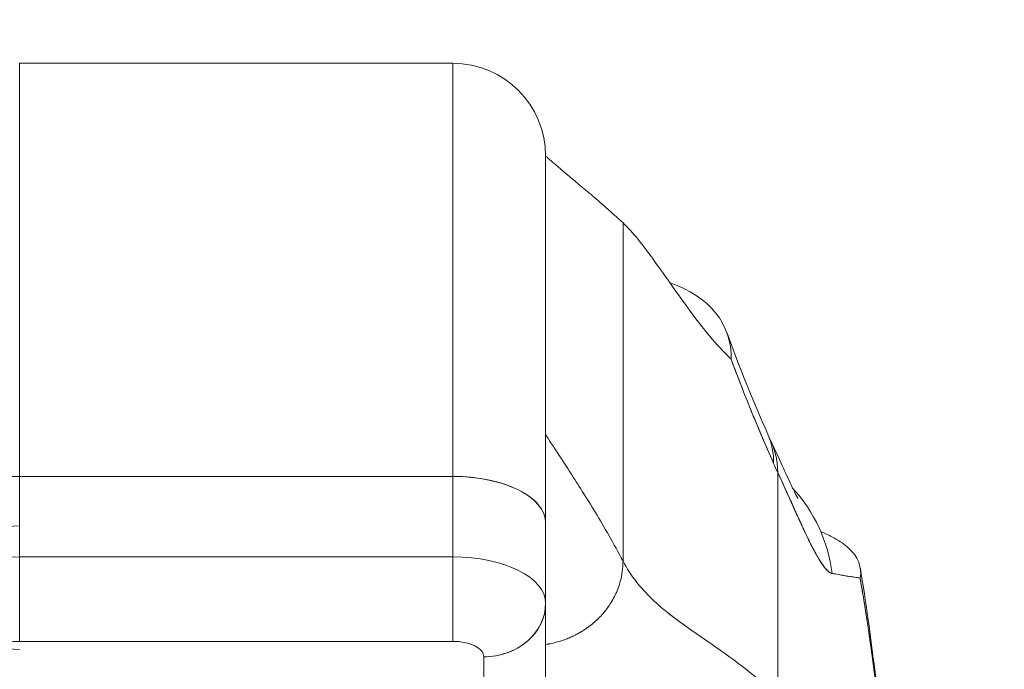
# Model space of a CAD drawing. Header units: inches. Extents: x 16 to 463, y 31 to 294.
# Tile 19 of 110: x 222.463 to 223.716, y 64.448 to 65.274. Entities that reach past the tile are written whole.
import ezdxf

# ---------------------------------------------------------------- set-up
doc = ezdxf.new("R2010")
doc.units = ezdxf.units.IN
doc.header["$LTSCALE"] = 28.571429
doc.header["$MEASUREMENT"] = 0
doc.layers.add('Dimension (ANSI)', color=7, linetype='Continuous', lineweight=5)
doc.layers.add('Visible (ANSI)', color=7, linetype='Continuous', lineweight=5)
doc.styles.add('ROMANS', font='romans.shx')
doc.dimstyles.new('Default (ANSI)', dxfattribs={"dimscale": 28.571429, "dimtxt": 0.1, "dimasz": 0.098425, "dimexe": 0.125, "dimexo": 0.0625, "dimgap": 0.031496, "dimtad": 0, "dimtih": 1, "dimtoh": 1, "dimrnd": 1e-08, "dimzin": 0, "dimdsep": 46, "dimtxsty": 'ROMANS', "dimcen": 0.09, "dimdle": 0.393701, "dimclrd": 256, "dimclre": 256, "dimclrt": 256, "dimadec": 0, "dimazin": 0, "dimtfac": 1, "dimtofl": 0, "dimtmove": 0, "dimatfit": 3, "dimfxl": 1, "dimtolj": 1, "dimtzin": 0, "dimlwd": -1, "dimlwe": -1, "dimarcsym": 0})

# ---------------------------------------------------------------- blocks, each defined once
blk = doc.blocks.new('*D13')
at = {"layer": 'Defpoints', "color": 0, "transparency": 16777216}
for p in [(226.0507, 80.4323), (225.1758, 62.7939), (226.0507, 61.7206)]:
    blk.add_point(p, dxfattribs=at)
at = {"layer": 'Dimension (ANSI)', "transparency": 16777216}
for p, q in [((225.1758, 64.5796), (225.1758, 84.0037)), ((226.0507, 63.5063), (226.0507, 84.0037)), ((222.3637, 80.4323), (219.5515, 80.4323)), ((228.8628, 80.4323), (234.2883, 80.4323))]:
    blk.add_line(p, q, dxfattribs=at)
for points in [[(222.3637, 80.901), (222.3637, 79.9636), (225.1758, 80.4323)], [(228.8628, 80.901), (228.8628, 79.9636), (226.0507, 80.4323)]]:
    blk.add_solid(points, dxfattribs=at)
at = {"layer": 'Dimension (ANSI)', "transparency": 16777216, "insert": (235.1881, 81.8609), "char_height": 2.85714, "attachment_point": 1, "style": 'ROMANS'}
blk.add_mtext('\\A1;0.87', dxfattribs=at)
blk = doc.blocks.new('*D35')
at = {"layer": 'Defpoints', "color": 0, "transparency": 16777216}
for p in [(190.6758, 80.4323), (190.6758, 62.7939), (225.1758, 62.7939)]:
    blk.add_point(p, dxfattribs=at)
at = {"layer": 'Dimension (ANSI)', "transparency": 16777216}
for p, q in [((190.6758, 64.5796), (190.6758, 84.0037)), ((225.1758, 64.5796), (225.1758, 84.0037)), ((193.488, 80.4323), (201.2436, 80.4323)), ((222.3637, 80.4323), (214.608, 80.4323))]:
    blk.add_line(p, q, dxfattribs=at)
for points in [[(193.488, 80.901), (193.488, 79.9636), (190.6758, 80.4323)], [(222.3637, 80.901), (222.3637, 79.9636), (225.1758, 80.4323)]]:
    blk.add_solid(points, dxfattribs=at)
at = {"layer": 'Dimension (ANSI)', "transparency": 16777216, "insert": (202.1435, 82.4958), "char_height": 2.85714, "attachment_point": 1, "style": 'ROMANS'}
blk.add_mtext('\\A1;34.50\\PDOOR\\PWIDTH', dxfattribs=at)

msp = doc.modelspace()

# ---------------------------------------------------------------- linework, layer by layer
at = {"layer": 'Visible (ANSI)'}
for p, q in [((223.0139, 65.2188), (222.4627, 65.2188)), ((222.4627, 65.2188), (223.0139, 65.2188)), ((222.4627, 65.2188), (222.4627, 64.6932)), ((223.0139, 64.6932), (223.0139, 65.2188)), ((223.0139, 65.2188), (223.0139, 64.6932)), ((223.132, 64.6341), (223.132, 65.1007)), ((223.2305, 65.0156), (223.2305, 64.5853)), ((223.2305, 64.5853), (223.2305, 65.0156)), ((223.0139, 64.6932), (222.4627, 64.6932)), ((222.4627, 64.6932), (223.0139, 64.6932)), ((222.4627, 64.5909), (222.4627, 64.6932)), ((222.4627, 64.6932), (222.4627, 64.5909)), ((223.0139, 64.5909), (223.0139, 64.6932)), ((223.0139, 64.6932), (223.0139, 64.5909)), ((223.4273, 64.4131), (223.4273, 64.6983)), ((223.4273, 64.6983), (223.4273, 64.4131)), ((223.132, 64.5322), (223.132, 64.6341)), ((223.132, 64.6341), (223.132, 64.5322)), ((222.4627, 64.5909), (223.0139, 64.5909)), ((222.4627, 64.5909), (222.4627, 64.4833)), ((223.0139, 64.5909), (222.4627, 64.5909)), ((223.0139, 64.4833), (223.0139, 64.5909)), ((223.132, 64.3547), (223.132, 64.5312)), ((223.132, 64.5312), (223.132, 64.3547)), ((222.4627, 64.4833), (223.0139, 64.4833)), ((223.0139, 64.4833), (222.4627, 64.4833)), ((223.0413, 64.4778), (223.0413, 64.4778)), ((223.0533, 64.2865), (223.0533, 64.4636)), ((223.0533, 64.4636), (223.0533, 64.2865))]:
    msp.add_line(p, q, dxfattribs=at)
for centre, radius, start, end in [((223.0139, 65.1007), 0.1181, 360, 90), ((222.4627, 64.5515), 0.0787, 90, 270)]:
    msp.add_arc(centre, radius, start, end, dxfattribs=at)
for centre, major_axis, ratio, start_param, end_param in [((223.1777, 64.8086), (0.1852, 0.0668), 0.666321, 6.029055, 6.986015), ((223.2347, 64.6672), (0.1801, 0.0795), 0.655934, 0.273919, 0.274), ((223.24, 64.6555), (0.1785, 0.0831), 0.683665, 0.266415, 0.266466), ((223.2347, 64.6672), (0.1801, 0.0795), 0.655934, 5.993241, 6.283161), ((223.24, 64.6555), (0.1785, 0.0831), 0.683666, 5.980029, 6.317128), ((223.4584, 65.0127), (0.0707, -0.4228), 0.273863, 5.464532, 5.50364), ((222.4627, 64.6341), (-0.1181, 0), 0.5, 4.712389, 6.283185), ((223.0139, 64.6341), (0.1181, 0), 0.5, 6.283185, 7.853982), ((223.0139, 64.6341), (0.1181, 0), 0.5, 0, 1.570796), ((223.3028, 64.5447), (0, -0.1968), 0.993149, 1.697742, 2.317091), ((222.4627, 64.5318), (-0.1181, 0), 0.5, 4.712389, 6.283185), ((223.0139, 64.5318), (0.1181, 0), 0.5, 0, 1.570796), ((223.0139, 64.5318), (0.1181, 0), 0.500024, 0.000196, 1.570569), ((223.0533, 64.5318), (0.0787, 0), 0.866025, 4.712389, 6.283185), ((223.0533, 64.5318), (0.0787, 0), 0.866025, 4.712342, 6.283212)]:
    msp.add_ellipse(centre, major_axis=major_axis, ratio=ratio, start_param=start_param, end_param=end_param, dxfattribs=at)
for points, knots in [([(223.132, 65.1007), (223.132, 65.1006), (223.132, 65.096), (223.132, 65.0866), (223.132, 65.0772), (223.132, 65.0631), (223.132, 65.0445), (223.132, 65.0259), (223.132, 65.0028), (223.132, 64.9757), (223.132, 64.9485), (223.132, 64.9173), (223.132, 64.8822), (223.132, 64.8472), (223.132, 64.8084), (223.132, 64.767), (223.132, 64.7255), (223.132, 64.6813), (223.132, 64.6341)], [0, 0, 0, 0, 0.166667, 0.166667, 0.166667, 0.333333, 0.333333, 0.333333, 0.5, 0.5, 0.5, 0.666667, 0.666667, 0.666667, 0.833333, 0.833333, 0.833333, 1, 1, 1, 1]), ([(223.132, 65.1007), (223.132, 65.1007), (223.1326, 65.1001), (223.1338, 65.0991), (223.135, 65.098), (223.1367, 65.0965), (223.139, 65.0945), (223.1412, 65.0925), (223.144, 65.0901), (223.1474, 65.0873), (223.1507, 65.0845), (223.1545, 65.0813), (223.1587, 65.0777), (223.163, 65.0742), (223.1678, 65.0702), (223.1729, 65.0659), (223.1781, 65.0615), (223.1837, 65.0568), (223.1898, 65.0517), (223.1958, 65.0466), (223.2022, 65.041), (223.209, 65.035), (223.2158, 65.029), (223.223, 65.0226), (223.2305, 65.0156)], [0, 0, 0, 0, 0.125, 0.125, 0.125, 0.25, 0.25, 0.25, 0.375, 0.375, 0.375, 0.5, 0.5, 0.5, 0.625, 0.625, 0.625, 0.75, 0.75, 0.75, 0.875, 0.875, 0.875, 1, 1, 1, 1]), ([(223.2305, 65.0156), (223.2368, 65.0097), (223.2433, 65.0025), (223.25, 64.9943), (223.2566, 64.9861), (223.2635, 64.9769), (223.2706, 64.967), (223.2777, 64.9572), (223.285, 64.9468), (223.2925, 64.9361), (223.3, 64.9254), (223.3078, 64.9144), (223.3159, 64.9035), (223.3239, 64.8926), (223.3322, 64.8819), (223.3409, 64.8716), (223.3495, 64.8614), (223.3584, 64.8516), (223.3677, 64.8427), (223.3678, 64.8425), (223.368, 64.8424), (223.3681, 64.8422)], [0, 0, 0, 0, 0.166185, 0.166185, 0.166185, 0.332369, 0.332369, 0.332369, 0.498554, 0.498554, 0.498554, 0.664739, 0.664739, 0.664739, 0.830923, 0.830923, 0.830923, 0.997108, 0.997108, 0.997108, 1, 1, 1, 1]), ([(223.3681, 64.8422), (223.3739, 64.8266), (223.3797, 64.8113), (223.3857, 64.7962), (223.3892, 64.7873), (223.3928, 64.7785), (223.3964, 64.7698), (223.3965, 64.7694), (223.3967, 64.7691), (223.3968, 64.7688), (223.3991, 64.7632), (223.4014, 64.7576), (223.4038, 64.7521), (223.4099, 64.7377), (223.416, 64.7235), (223.4222, 64.7097)], [0, 0, 0, 0, 0.333333, 0.333333, 0.333333, 0.531303, 0.531303, 0.531303, 0.538863, 0.538863, 0.538863, 0.666667, 0.666667, 0.666667, 1, 1, 1, 1]), ([(223.4222, 64.7097), (223.4167, 64.722), (223.4114, 64.7342), (223.4062, 64.7464), (223.3995, 64.7621), (223.393, 64.7778), (223.3868, 64.7935), (223.3803, 64.8097), (223.3741, 64.8259), (223.3681, 64.8422)], [0, 0, 0, 0, 0.2755, 0.2755, 0.2755, 0.631774, 0.631774, 0.631774, 1, 1, 1, 1]), ([(223.132, 64.7463), (223.132, 64.7463), (223.1328, 64.7451), (223.1343, 64.7428), (223.1358, 64.7405), (223.138, 64.7372), (223.1408, 64.7329), (223.1436, 64.7286), (223.147, 64.7235), (223.1508, 64.7176), (223.1546, 64.7117), (223.159, 64.705), (223.1636, 64.6977), (223.1683, 64.6905), (223.1734, 64.6825), (223.1787, 64.6741), (223.184, 64.6656), (223.1896, 64.6567), (223.1953, 64.6472), (223.201, 64.6378), (223.2069, 64.6279), (223.2128, 64.6176), (223.2187, 64.6072), (223.2246, 64.5965), (223.2305, 64.5853)], [0, 0, 0, 0, 0.125, 0.125, 0.125, 0.25, 0.25, 0.25, 0.375, 0.375, 0.375, 0.5, 0.5, 0.5, 0.625, 0.625, 0.625, 0.75, 0.75, 0.75, 0.875, 0.875, 0.875, 1, 1, 1, 1]), ([(223.2305, 64.5853), (223.2246, 64.5965), (223.2187, 64.6072), (223.2128, 64.6176), (223.2069, 64.6279), (223.201, 64.6378), (223.1953, 64.6472), (223.1896, 64.6567), (223.184, 64.6656), (223.1787, 64.6741), (223.1734, 64.6825), (223.1683, 64.6905), (223.1636, 64.6977), (223.159, 64.705), (223.1546, 64.7117), (223.1508, 64.7176), (223.147, 64.7235), (223.1436, 64.7286), (223.1408, 64.7329), (223.138, 64.7372), (223.1358, 64.7405), (223.1343, 64.7428), (223.1328, 64.7451), (223.132, 64.7463), (223.132, 64.7463)], [0, 0, 0, 0, 0.125, 0.125, 0.125, 0.25, 0.25, 0.25, 0.375, 0.375, 0.375, 0.5, 0.5, 0.5, 0.625, 0.625, 0.625, 0.75, 0.75, 0.75, 0.875, 0.875, 0.875, 1, 1, 1, 1]), ([(223.4185, 64.7385), (223.429, 64.716), (223.4379, 64.6961), (223.4471, 64.6767), (223.4494, 64.6721), (223.4522, 64.6668), (223.4529, 64.6654), (223.4532, 64.665), (223.4532, 64.6649), (223.4532, 64.6649)], [0, 0, 0, 0, 0.2493406, 0.2493406, 0.352594, 0.352594, 0.4271513, 0.4271513, 0.438748, 0.438748, 0.438748, 0.438748]), ([(223.4273, 64.6983), (223.4308, 64.6909), (223.4341, 64.6837), (223.4372, 64.6768), (223.4391, 64.6727), (223.4409, 64.6686), (223.4427, 64.6647), (223.4454, 64.6586), (223.448, 64.6529), (223.4504, 64.6475), (223.4514, 64.6453), (223.4524, 64.643), (223.4534, 64.6409), (223.4548, 64.6379), (223.4561, 64.6351), (223.4573, 64.6324), (223.4609, 64.6245), (223.4642, 64.6176), (223.4672, 64.6115), (223.4686, 64.6086), (223.47, 64.6059), (223.4713, 64.6034), (223.4744, 64.5974), (223.4771, 64.5924), (223.4796, 64.5883), (223.4815, 64.5852), (223.4832, 64.5825), (223.4849, 64.5802), (223.4864, 64.5781), (223.4878, 64.5763), (223.4892, 64.5748), (223.4901, 64.5737), (223.4911, 64.5728), (223.492, 64.572), (223.4937, 64.5706), (223.4953, 64.5697), (223.4968, 64.5696)], [0, 0, 0, 0, 0.078629, 0.078629, 0.078629, 0.12616, 0.12616, 0.12616, 0.2, 0.2, 0.2, 0.231421, 0.231421, 0.231421, 0.274676, 0.274676, 0.274676, 0.4, 0.4, 0.4, 0.460013, 0.460013, 0.460013, 0.6, 0.6, 0.6, 0.704237, 0.704237, 0.704237, 0.8, 0.8, 0.8, 0.868687, 0.868687, 0.868687, 1, 1, 1, 1]), ([(223.4968, 64.5696), (223.4959, 64.5698), (223.495, 64.5701), (223.4941, 64.5706), (223.4919, 64.5719), (223.4894, 64.5743), (223.4866, 64.5778), (223.4864, 64.5782), (223.4861, 64.5785), (223.4859, 64.5789), (223.4837, 64.5818), (223.4813, 64.5854), (223.4788, 64.5896), (223.4765, 64.5936), (223.474, 64.5981), (223.4714, 64.6032), (223.4712, 64.6035), (223.4711, 64.6038), (223.4709, 64.6041), (223.4685, 64.6089), (223.4659, 64.6141), (223.4632, 64.6199), (223.4608, 64.6249), (223.4583, 64.6303), (223.4556, 64.6361), (223.4546, 64.6383), (223.4536, 64.6406), (223.4525, 64.6429), (223.4511, 64.6459), (223.4497, 64.6491), (223.4482, 64.6523), (223.4459, 64.6574), (223.4435, 64.6628), (223.441, 64.6684), (223.4386, 64.6735), (223.4362, 64.6789), (223.4337, 64.6844), (223.4316, 64.6889), (223.4295, 64.6936), (223.4273, 64.6983)], [0, 0, 0, 0, 0.067817, 0.067817, 0.067817, 0.234588, 0.234588, 0.234588, 0.25, 0.25, 0.25, 0.380149, 0.380149, 0.380149, 0.5, 0.5, 0.5, 0.506838, 0.506838, 0.506838, 0.617148, 0.617148, 0.617148, 0.713405, 0.713405, 0.713405, 0.75, 0.75, 0.75, 0.798131, 0.798131, 0.798131, 0.874043, 0.874043, 0.874043, 0.943786, 0.943786, 0.943786, 1, 1, 1, 1]), ([(223.5322, 64.5638), (223.5331, 64.5676), (223.5332, 64.572), (223.5324, 64.5766), (223.5316, 64.5814), (223.5298, 64.5863), (223.5268, 64.5911), (223.5267, 64.5912), (223.5266, 64.5913), (223.5266, 64.5914), (223.5235, 64.5963), (223.5191, 64.6009), (223.5136, 64.6053), (223.5109, 64.6075), (223.5079, 64.6096), (223.5046, 64.6116), (223.5015, 64.6136), (223.4981, 64.6154), (223.4945, 64.6173), (223.4935, 64.6178), (223.4926, 64.6182), (223.4916, 64.6187), (223.4886, 64.6202), (223.4855, 64.6216), (223.4822, 64.623)], [0, 0, 0, 0, 0.0539723, 0.0539723, 0.0539723, 0.1098872, 0.1098872, 0.1098872, 0.1111111, 0.1111111, 0.1111111, 0.1678395, 0.1678395, 0.1678395, 0.195541, 0.195541, 0.195541, 0.2222222, 0.2222222, 0.2222222, 0.2290682, 0.2290682, 0.2290682, 0.2505959, 0.2505959, 0.2505959, 0.2505959]), ([(223.0139, 64.4833), (223.0139, 64.4874), (223.0139, 64.4927), (223.0139, 64.4988), (223.0139, 64.505), (223.0139, 64.512), (223.0139, 64.5195), (223.0139, 64.527), (223.0139, 64.5351), (223.0139, 64.5433), (223.0139, 64.5515), (223.0139, 64.5598), (223.0139, 64.5679), (223.0139, 64.5759), (223.0139, 64.5837), (223.0139, 64.5909)], [0, 0, 0, 0, 0.2, 0.2, 0.2, 0.4, 0.4, 0.4, 0.6, 0.6, 0.6, 0.8, 0.8, 0.8, 1, 1, 1, 1]), ([(223.132, 64.4793), (223.1346, 64.4797), (223.1371, 64.4801), (223.1395, 64.4807), (223.1422, 64.4812), (223.1447, 64.4819), (223.1472, 64.4826), (223.1497, 64.4833), (223.152, 64.484), (223.1543, 64.4848), (223.1565, 64.4856), (223.1587, 64.4864), (223.1608, 64.4872), (223.1628, 64.4881), (223.1648, 64.4889), (223.1667, 64.4898), (223.1686, 64.4907), (223.1704, 64.4916), (223.1721, 64.4926), (223.1738, 64.4935), (223.1755, 64.4944), (223.177, 64.4953), (223.1786, 64.4963), (223.1801, 64.4972), (223.1815, 64.4982), (223.183, 64.4991), (223.1844, 64.5001), (223.1857, 64.501), (223.187, 64.502), (223.1883, 64.5029), (223.1895, 64.5039), (223.1919, 64.5058), (223.1942, 64.5077), (223.1963, 64.5097), (223.1984, 64.5116), (223.2003, 64.5135), (223.2021, 64.5155), (223.204, 64.5174), (223.2057, 64.5194), (223.2074, 64.5215), (223.209, 64.5235), (223.2106, 64.5256), (223.2121, 64.5278), (223.2136, 64.5299), (223.2151, 64.5322), (223.2165, 64.5346), (223.2179, 64.537), (223.2192, 64.5395), (223.2205, 64.5422), (223.2218, 64.5449), (223.2231, 64.5478), (223.2242, 64.5508), (223.2254, 64.5539), (223.2264, 64.5572), (223.2273, 64.5607), (223.2282, 64.5643), (223.229, 64.5681), (223.2296, 64.5722), (223.2301, 64.5763), (223.2305, 64.5807), (223.2305, 64.5853)], [0.0658264, 0.0658264, 0.0658264, 0.0658264, 0.09375, 0.09375, 0.09375, 0.125, 0.125, 0.125, 0.15625, 0.15625, 0.15625, 0.1875, 0.1875, 0.1875, 0.21875, 0.21875, 0.21875, 0.25, 0.25, 0.25, 0.28125, 0.28125, 0.28125, 0.3125, 0.3125, 0.3125, 0.34375, 0.34375, 0.34375, 0.375, 0.375, 0.375, 0.4375, 0.4375, 0.4375, 0.5, 0.5, 0.5, 0.5625, 0.5625, 0.5625, 0.625, 0.625, 0.625, 0.6875, 0.6875, 0.6875, 0.75, 0.75, 0.75, 0.8125, 0.8125, 0.8125, 0.875, 0.875, 0.875, 0.9375, 0.9375, 0.9375, 1, 1, 1, 1]), ([(223.2305, 64.5853), (223.2305, 64.5807), (223.2298, 64.5719), (223.2275, 64.5605), (223.2243, 64.5506), (223.2206, 64.542), (223.2165, 64.5345), (223.2122, 64.5277), (223.2074, 64.5214), (223.2022, 64.5154), (223.1964, 64.5096), (223.1908, 64.5049), (223.1857, 64.501), (223.1816, 64.4982), (223.1771, 64.4953), (223.1722, 64.4926), (223.1668, 64.4898), (223.1609, 64.4872), (223.1544, 64.4848), (223.1473, 64.4825), (223.1399, 64.4807), (223.1346, 64.4797), (223.132, 64.4793)], [0, 0, 0, 0, 0.0625, 0.125, 0.1875, 0.25, 0.3125, 0.375, 0.4375, 0.5, 0.5625, 0.625, 0.65625, 0.6875, 0.71875, 0.75, 0.78125, 0.8125, 0.84375, 0.875, 0.90625, 0.9341736, 0.9341736, 0.9341736, 0.9341736]), ([(223.2305, 64.5853), (223.2354, 64.5759), (223.241, 64.5674), (223.2472, 64.5594), (223.2533, 64.5515), (223.2601, 64.5442), (223.2672, 64.5373), (223.2744, 64.5304), (223.2821, 64.5239), (223.2901, 64.5176), (223.2982, 64.5114), (223.3066, 64.5052), (223.3153, 64.4991), (223.324, 64.493), (223.3329, 64.4868), (223.3421, 64.4805), (223.3513, 64.4741), (223.3606, 64.4675), (223.3701, 64.4606), (223.3795, 64.4536), (223.3891, 64.4463), (223.3987, 64.4384), (223.4082, 64.4305), (223.4178, 64.4221), (223.4273, 64.4131)], [0, 0, 0, 0, 0.125006, 0.125006, 0.125006, 0.250011, 0.250011, 0.250011, 0.375017, 0.375017, 0.375017, 0.500022, 0.500022, 0.500022, 0.625028, 0.625028, 0.625028, 0.750033, 0.750033, 0.750033, 0.875039, 0.875039, 0.875039, 1, 1, 1, 1]), ([(223.4273, 64.4131), (223.4178, 64.4221), (223.4082, 64.4305), (223.3987, 64.4384), (223.3891, 64.4463), (223.3795, 64.4536), (223.3701, 64.4606), (223.3606, 64.4675), (223.3513, 64.4741), (223.3421, 64.4805), (223.3329, 64.4868), (223.324, 64.493), (223.3153, 64.4991), (223.3066, 64.5052), (223.2982, 64.5114), (223.2901, 64.5177), (223.2821, 64.5239), (223.2744, 64.5304), (223.2672, 64.5373), (223.2601, 64.5442), (223.2533, 64.5515), (223.2472, 64.5594), (223.241, 64.5674), (223.2354, 64.5759), (223.2305, 64.5853)], [0, 0, 0, 0, 0.124999, 0.124999, 0.124999, 0.25, 0.25, 0.25, 0.375, 0.375, 0.375, 0.5, 0.5, 0.5, 0.625, 0.625, 0.625, 0.75, 0.75, 0.75, 0.875, 0.875, 0.875, 1, 1, 1, 1]), ([(223.4968, 64.5696), (223.4973, 64.5695), (223.4977, 64.5695), (223.4982, 64.5694), (223.4991, 64.5693), (223.4999, 64.5692), (223.5008, 64.5691), (223.5034, 64.5687), (223.5058, 64.5682), (223.5082, 64.5677), (223.5092, 64.5675), (223.5102, 64.5673), (223.5111, 64.5671), (223.5114, 64.567), (223.5116, 64.567), (223.5119, 64.5669), (223.513, 64.5667), (223.514, 64.5666), (223.515, 64.5664), (223.5172, 64.566), (223.5192, 64.5658), (223.5211, 64.5655), (223.5218, 64.5654), (223.5224, 64.5654), (223.523, 64.5653), (223.5232, 64.5653), (223.5233, 64.5652), (223.5235, 64.5652), (223.5247, 64.565), (223.5258, 64.5648), (223.5269, 64.5646), (223.5288, 64.5643), (223.5306, 64.564), (223.5322, 64.5638)], [0, 0, 0, 0, 0.029161, 0.029161, 0.029161, 0.080621, 0.080621, 0.080621, 0.243196, 0.243196, 0.243196, 0.313778, 0.313778, 0.313778, 0.333333, 0.333333, 0.333333, 0.41251, 0.41251, 0.41251, 0.591045, 0.591045, 0.591045, 0.650584, 0.650584, 0.650584, 0.666667, 0.666667, 0.666667, 0.784923, 0.784923, 0.784923, 1, 1, 1, 1]), ([(223.5325, 64.5763), (223.5498, 64.4714), (223.5618, 64.3574), (223.5849, 64.0735), (223.5943, 63.8955), (223.6017, 63.7105)], [0, 0, 0, 0, 1.137393, 1.137393, 2.63128, 2.63128, 2.63128, 2.63128]), ([(223.6017, 63.7105), (223.5999, 63.756), (223.598, 63.8), (223.596, 63.8423), (223.5937, 63.8911), (223.5913, 63.9377), (223.5888, 63.9822), (223.5863, 64.0267), (223.5837, 64.0691), (223.581, 64.1093), (223.5783, 64.1496), (223.5754, 64.1877), (223.5725, 64.2238), (223.5696, 64.2599), (223.5665, 64.2939), (223.5634, 64.326), (223.5602, 64.358), (223.557, 64.3881), (223.5536, 64.4163), (223.5503, 64.4445), (223.5468, 64.4709), (223.5432, 64.4954), (223.5397, 64.52), (223.536, 64.5427), (223.5322, 64.5638)], [0, 0, 0, 0, 0.110185, 0.110185, 0.110185, 0.237301, 0.237301, 0.237301, 0.364418, 0.364418, 0.364418, 0.491534, 0.491534, 0.491534, 0.618651, 0.618651, 0.618651, 0.745767, 0.745767, 0.745767, 0.872884, 0.872884, 0.872884, 1, 1, 1, 1]), ([(223.5322, 64.5638), (223.5327, 64.561), (223.5332, 64.5583), (223.5337, 64.5554), (223.5373, 64.5346), (223.5408, 64.5122), (223.5443, 64.4882), (223.5477, 64.4641), (223.5511, 64.4383), (223.5543, 64.4108), (223.5575, 64.3833), (223.5607, 64.354), (223.5637, 64.3229), (223.5667, 64.2918), (223.5697, 64.2588), (223.5725, 64.2239), (223.5753, 64.189), (223.5781, 64.1522), (223.5807, 64.1134), (223.5833, 64.0747), (223.5859, 64.0339), (223.5883, 63.9912), (223.5907, 63.9484), (223.5931, 63.9037), (223.5953, 63.8569), (223.5976, 63.8101), (223.5997, 63.7613), (223.6017, 63.7105)], [0, 0, 0, 0, 0.016632, 0.016632, 0.016632, 0.139553, 0.139553, 0.139553, 0.262474, 0.262474, 0.262474, 0.385395, 0.385395, 0.385395, 0.508316, 0.508316, 0.508316, 0.631237, 0.631237, 0.631237, 0.754158, 0.754158, 0.754158, 0.877079, 0.877079, 0.877079, 1, 1, 1, 1]), ([(222.4234, 64.4636), (222.4235, 64.4664), (222.4245, 64.4689), (222.4264, 64.4712), (222.4284, 64.4735), (222.4313, 64.4757), (222.4349, 64.4775), (222.4386, 64.4794), (222.4429, 64.4808), (222.4476, 64.4818), (222.4523, 64.4828), (222.4573, 64.4833), (222.4627, 64.4833)], [0, 0, 0, 0, 0.25, 0.25, 0.25, 0.5, 0.5, 0.5, 0.75, 0.75, 0.75, 1, 1, 1, 1]), ([(223.0139, 64.4833), (223.0194, 64.4833), (223.0244, 64.4828), (223.0291, 64.4818), (223.0337, 64.4808), (223.0381, 64.4794), (223.0417, 64.4775), (223.0454, 64.4757), (223.0483, 64.4735), (223.0502, 64.4712), (223.0522, 64.4689), (223.0532, 64.4664), (223.0533, 64.4636)], [0, 0, 0, 0, 0.25, 0.25, 0.25, 0.5, 0.5, 0.5, 0.75, 0.75, 0.75, 1, 1, 1, 1]), ([(223.0533, 64.4636), (223.0533, 64.4662), (223.0522, 64.4688), (223.0502, 64.4712), (223.0483, 64.4736), (223.0454, 64.4757), (223.0418, 64.4775), (223.0381, 64.4793), (223.0338, 64.4808), (223.0291, 64.4818), (223.0243, 64.4828), (223.0191, 64.4833), (223.0139, 64.4833)], [0, 0, 0, 0, 0.25, 0.25, 0.25, 0.5, 0.5, 0.5, 0.75, 0.75, 0.75, 1, 1, 1, 1])]:
    msp.add_open_spline(points, degree=3, knots=knots, dxfattribs=at)
for points in [[(223.3629, 64.8754), (223.3784, 64.8324), (223.3957, 64.7899), (223.4148, 64.7467)], [(223.4574, 64.6323), (223.4574, 64.6323), (223.4574, 64.6323), (223.4574, 64.6323)], [(223.0689, 64.5841), (223.0689, 64.5841), (223.0689, 64.5841), (223.0689, 64.5841)]]:
    msp.add_open_spline(points, degree=3, dxfattribs=at)

# ---------------------------------------------------------------- dimensions: what is measured, and where the dimension line sits
at = {"layer": 'Dimension (ANSI)'}
dim = msp.add_linear_dim(base=(190.6758, 80.4323), p1=(225.1758, 62.7939), p2=(190.6758, 62.7939), text='<>\\PDOOR\\PWIDTH', dimstyle='Default (ANSI)', override={"dimtih": 0, "dimtoh": 0, "dimdec": 2, "dimtp": 0, "dimtm": 0, "dimtdec": 2, "dimatfit": 1, "dimtvp": -0.333333}, dxfattribs=at)
dim.commit()
dim.dimension.update_dxf_attribs({"geometry": '*D35', "text_midpoint": (207.9258, 80.4323), "dimtype": 160})
dim = msp.add_linear_dim(base=(226.0507, 80.4323), p1=(225.1758, 62.7939), p2=(226.0507, 61.7206), angle=180, dimstyle='Default (ANSI)', override={"dimtih": 0, "dimtoh": 0, "dimdec": 2, "dimtp": 0, "dimtm": 0, "dimtdec": 2, "dimatfit": 1}, dxfattribs=at)
dim.commit()
dim.dimension.update_dxf_attribs({"geometry": '*D13', "text_midpoint": (239.5419, 80.4323), "dimtype": 160})

doc.saveas('drawing.dxf')
